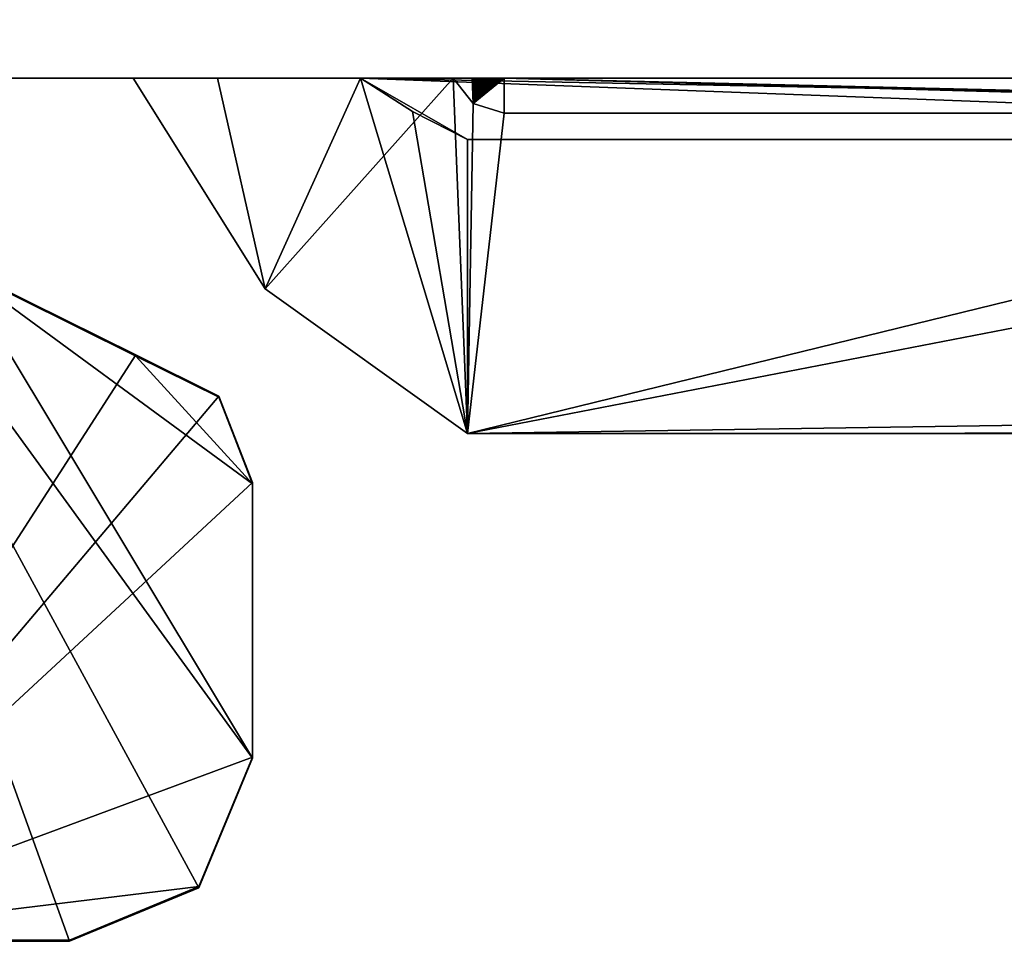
# Model space of a CAD drawing. Header units: millimetres. Extents: x -294 to 294, y -42 to 464.
# Tile 7 of 223: x -270.07 to -264.69, y -17.72 to -12.68. Entities that reach past the tile are written whole.
import ezdxf

# ---------------------------------------------------------------- set-up
doc = ezdxf.new("R2010")
doc.units = ezdxf.units.MM
doc.header["$LTSCALE"] = 65.185185
for name, color, linetype in [('179', 7, 'CONTINUOUS'), ('180', 7, 'CONTINUOUS'), ('207', 7, 'CONTINUOUS'), ('417', 7, 'CONTINUOUS'), ('418', 7, 'CONTINUOUS'), ('419', 7, 'CONTINUOUS'), ('466', 7, 'CONTINUOUS'), ('467', 7, 'CONTINUOUS'), ('468', 7, 'CONTINUOUS'), ('469', 7, 'CONTINUOUS'), ('473', 7, 'CONTINUOUS'), ('474', 7, 'CONTINUOUS'), ('475', 7, 'CONTINUOUS'), ('479', 7, 'CONTINUOUS'), ('480', 7, 'CONTINUOUS'), ('482', 7, 'CONTINUOUS')]:
    doc.layers.add(name, color=color, linetype=linetype)

msp = doc.modelspace()

# ---------------------------------------------------------------- linework, layer by layer
at = {"layer": '179', "color": 250, "linetype": 'Continuous', "true_color": 0x404040}
for points in [[(-252.6, -13), (-275.7, -13), (-273.2677, -13, -18.0506), (-252.6, -13)], [(-275.7, -13, -447), (-252.6, -13, -447), (-267.7043, -13, -443.4218), (-275.7, -13, -447)], [(-272.5, -13, -352.326), (-275.7, -13, -447), (-269.4528, -13, -443.4218), (-272.5, -13, -352.326)], [(-275.7, -13, -447), (-267.7043, -13, -443.4218), (-269.4528, -13, -443.4218), (-275.7, -13, -447)], [(-271.5, -13, -17.3183), (-252.6, -13), (-273.2677, -13, -18.0506), (-271.5, -13, -17.3183)], [(-256, -13, -19.8183), (-256.0002, -13, -19.7968), (-272.5, -13, -19.8183), (-256, -13, -19.8183)], [(-256, -13, -19.8183), (-272.5, -13, -19.8183), (-268.2094, -13, -48.3186), (-256, -13, -19.8183)], [(-256.0002, -13, -19.7968), (-256.0009, -13, -19.7752), (-272.5, -13, -19.8183), (-256.0002, -13, -19.7968)], [(-272.5, -13, -19.8183), (-256.0009, -13, -19.7752), (-272.2071, -13, -19.1112), (-272.5, -13, -19.8183)], [(-272.5, -13, -19.8183), (-272.5, -13, -339.8214), (-268.2094, -13, -48.3186), (-272.5, -13, -19.8183)], [(-272.5, -13, -339.8214), (-272.5, -13, -348.8179), (-268.9907, -13, -235.4964), (-272.5, -13, -339.8214)], [(-268.2094, -13, -48.3186), (-272.5, -13, -339.8214), (-268.9907, -13, -235.4964), (-268.2094, -13, -48.3186)], [(-272.5, -13, -348.8179), (-272.5, -13, -352.326), (-268.9907, -13, -235.4964), (-272.5, -13, -348.8179)], [(-268.9907, -13, -235.4964), (-272.5, -13, -352.326), (-269.4528, -13, -443.4218), (-268.9907, -13, -235.4964)], [(-272.2071, -13, -19.1112), (-256.0009, -13, -19.7752), (-270.8025, -13, -18.8183), (-272.2071, -13, -19.1112)], [(-270.8026, -13, -17.3183), (-252.6, -13), (-271.5, -13, -17.3183), (-270.8026, -13, -17.3183)], [(-270.8025, -13, -18.8183), (-252.6, -13), (-270.8026, -13, -17.3183), (-270.8025, -13, -18.8183)], [(-256.0009, -13, -19.7752), (-252.6, -13), (-270.8025, -13, -18.8183), (-256.0009, -13, -19.7752)], [(-258.7406, -13, -48.3186), (-256, -13, -19.8183), (-268.2094, -13, -48.3186), (-258.7406, -13, -48.3186)], [(-267.7043, -13, -443.4218), (-252.6, -13, -447), (-257.5463, -13, -413.4216), (-267.7043, -13, -443.4218)], [(-267.6969, -13, -439.1861), (-267.7043, -13, -443.4218), (-257.5463, -13, -413.4216), (-267.6969, -13, -439.1861)], [(-267.689, -13, -435.3366), (-267.6969, -13, -439.1861), (-257.5463, -13, -413.4216), (-267.689, -13, -435.3366)], [(-267.6808, -13, -431.837), (-267.689, -13, -435.3366), (-257.5463, -13, -413.4216), (-267.6808, -13, -431.837)], [(-267.6725, -13, -428.6545), (-267.6808, -13, -431.837), (-257.5463, -13, -413.4216), (-267.6725, -13, -428.6545)], [(-267.664, -13, -425.7616), (-267.6725, -13, -428.6545), (-257.5463, -13, -413.4216), (-267.664, -13, -425.7616)], [(-267.6555, -13, -423.1314), (-267.664, -13, -425.7616), (-257.5463, -13, -413.4216), (-267.6555, -13, -423.1314)], [(-267.647, -13, -420.7376), (-267.6555, -13, -423.1314), (-257.5463, -13, -413.4216), (-267.647, -13, -420.7376)], [(-267.6386, -13, -418.5592), (-267.647, -13, -420.7376), (-257.5463, -13, -413.4216), (-267.6386, -13, -418.5592)], [(-267.6304, -13, -416.5762), (-267.6386, -13, -418.5592), (-257.5463, -13, -413.4216), (-267.6304, -13, -416.5762)], [(-267.6223, -13, -414.771), (-267.6304, -13, -416.5762), (-257.5463, -13, -413.4216), (-267.6223, -13, -414.771)], [(-267.6144, -13, -413.1284), (-267.6223, -13, -414.771), (-259.3342, -13, -413.4216), (-267.6144, -13, -413.1284)], [(-259.3342, -13, -413.4216), (-267.6223, -13, -414.771), (-257.5463, -13, -413.4216), (-259.3342, -13, -413.4216)], [(-267.6067, -13, -411.6342), (-267.6144, -13, -413.1284), (-259.3467, -13, -411.0225), (-267.6067, -13, -411.6342)], [(-259.3467, -13, -411.0225), (-267.6144, -13, -413.1284), (-259.3342, -13, -413.4216), (-259.3467, -13, -411.0225)], [(-267.5991, -13, -410.2732), (-267.6067, -13, -411.6342), (-259.3467, -13, -411.0225), (-267.5991, -13, -410.2732)], [(-267.5919, -13, -409.0335), (-267.5991, -13, -410.2732), (-259.3586, -13, -408.9615), (-267.5919, -13, -409.0335)], [(-259.3586, -13, -408.9615), (-267.5991, -13, -410.2732), (-259.3467, -13, -411.0225), (-259.3586, -13, -408.9615)], [(-267.5848, -13, -407.9042), (-267.5919, -13, -409.0335), (-259.3586, -13, -408.9615), (-267.5848, -13, -407.9042)], [(-267.578, -13, -406.8757), (-267.5848, -13, -407.9042), (-259.3699, -13, -407.1904), (-267.578, -13, -406.8757)], [(-259.3699, -13, -407.1904), (-267.5848, -13, -407.9042), (-259.3586, -13, -408.9615), (-259.3699, -13, -407.1904)], [(-267.5713, -13, -405.9396), (-267.578, -13, -406.8757), (-259.3807, -13, -405.6675), (-267.5713, -13, -405.9396)], [(-259.3807, -13, -405.6675), (-267.578, -13, -406.8757), (-259.3699, -13, -407.1904), (-259.3807, -13, -405.6675)], [(-267.565, -13, -405.0877), (-267.5713, -13, -405.9396), (-259.3807, -13, -405.6675), (-267.565, -13, -405.0877)], [(-267.5588, -13, -404.3113), (-267.565, -13, -405.0877), (-259.3908, -13, -404.3585), (-267.5588, -13, -404.3113)], [(-259.3908, -13, -404.3585), (-267.565, -13, -405.0877), (-259.3807, -13, -405.6675), (-259.3908, -13, -404.3585)], [(-267.5529, -13, -403.6036), (-267.5588, -13, -404.3113), (-259.4003, -13, -403.2333), (-267.5529, -13, -403.6036)], [(-259.4003, -13, -403.2333), (-267.5588, -13, -404.3113), (-259.3908, -13, -404.3585), (-259.4003, -13, -403.2333)], [(-267.5472, -13, -402.9587), (-267.5529, -13, -403.6036), (-259.4003, -13, -403.2333), (-267.5472, -13, -402.9587)], [(-267.5417, -13, -402.3709), (-267.5472, -13, -402.9587), (-259.4093, -13, -402.2661), (-267.5417, -13, -402.3709)], [(-259.4093, -13, -402.2661), (-267.5472, -13, -402.9587), (-259.4003, -13, -403.2333), (-259.4093, -13, -402.2661)], [(-267.5364, -13, -401.8352), (-267.5417, -13, -402.3709), (-259.4093, -13, -402.2661), (-267.5364, -13, -401.8352)], [(-267.5313, -13, -401.3469), (-267.5364, -13, -401.8352), (-259.4178, -13, -401.4345), (-267.5313, -13, -401.3469)], [(-259.4178, -13, -401.4345), (-267.5364, -13, -401.8352), (-259.4093, -13, -402.2661), (-259.4178, -13, -401.4345)], [(-267.5264, -13, -400.9018), (-267.5313, -13, -401.3469), (-259.4257, -13, -400.7193), (-267.5264, -13, -400.9018)], [(-259.4257, -13, -400.7193), (-267.5313, -13, -401.3469), (-259.4178, -13, -401.4345), (-259.4257, -13, -400.7193)], [(-267.5217, -13, -400.4962), (-267.5264, -13, -400.9018), (-259.4257, -13, -400.7193), (-267.5217, -13, -400.4962)], [(-267.5171, -13, -400.1265), (-267.5217, -13, -400.4962), (-259.4331, -13, -400.1041), (-267.5171, -13, -400.1265)], [(-259.4331, -13, -400.1041), (-267.5217, -13, -400.4962), (-259.4257, -13, -400.7193), (-259.4331, -13, -400.1041)], [(-267.5128, -13, -399.7895), (-267.5171, -13, -400.1265), (-259.4331, -13, -400.1041), (-267.5128, -13, -399.7895)], [(-267.5086, -13, -399.4824), (-267.5128, -13, -399.7895), (-259.4401, -13, -399.575), (-267.5086, -13, -399.4824)], [(-259.4401, -13, -399.575), (-267.5128, -13, -399.7895), (-259.4331, -13, -400.1041), (-259.4401, -13, -399.575)], [(-267.5046, -13, -399.2031), (-267.5086, -13, -399.4824), (-259.4466, -13, -399.1198), (-267.5046, -13, -399.2031)], [(-259.4466, -13, -399.1198), (-267.5086, -13, -399.4824), (-259.4401, -13, -399.575), (-259.4466, -13, -399.1198)], [(-267.5007, -13, -398.9487), (-267.5046, -13, -399.2031), (-259.4466, -13, -399.1198), (-267.5007, -13, -398.9487)], [(-267.497, -13, -398.7165), (-267.5007, -13, -398.9487), (-259.4528, -13, -398.7283), (-267.497, -13, -398.7165)], [(-259.4528, -13, -398.7283), (-267.5007, -13, -398.9487), (-259.4466, -13, -399.1198), (-259.4528, -13, -398.7283)], [(-267.4935, -13, -398.5048), (-267.497, -13, -398.7165), (-259.4585, -13, -398.3916), (-267.4935, -13, -398.5048)], [(-259.4585, -13, -398.3916), (-267.497, -13, -398.7165), (-259.4528, -13, -398.7283), (-259.4585, -13, -398.3916)], [(-267.49, -13, -398.3119), (-267.4935, -13, -398.5048), (-259.4585, -13, -398.3916), (-267.49, -13, -398.3119)], [(-267.4867, -13, -398.136), (-267.49, -13, -398.3119), (-259.4639, -13, -398.1021), (-267.4867, -13, -398.136)], [(-259.4639, -13, -398.1021), (-267.49, -13, -398.3119), (-259.4585, -13, -398.3916), (-259.4639, -13, -398.1021)], [(-267.4835, -13, -397.9757), (-267.4867, -13, -398.136), (-259.4639, -13, -398.1021), (-267.4835, -13, -397.9757)], [(-267.4805, -13, -397.8296), (-267.4835, -13, -397.9757), (-259.469, -13, -397.8532), (-267.4805, -13, -397.8296)], [(-259.469, -13, -397.8532), (-267.4835, -13, -397.9757), (-259.4639, -13, -398.1021), (-259.469, -13, -397.8532)], [(-267.4775, -13, -397.6965), (-267.4805, -13, -397.8296), (-259.4738, -13, -397.6393), (-267.4775, -13, -397.6965)], [(-259.4738, -13, -397.6393), (-267.4805, -13, -397.8296), (-259.469, -13, -397.8532), (-259.4738, -13, -397.6393)], [(-267.4746, -13, -397.5751), (-267.4775, -13, -397.6965), (-259.4738, -13, -397.6393), (-267.4746, -13, -397.5751)], [(-267.4719, -13, -397.4646), (-267.4746, -13, -397.5751), (-259.4783, -13, -397.4555), (-267.4719, -13, -397.4646)], [(-259.4783, -13, -397.4555), (-267.4746, -13, -397.5751), (-259.4738, -13, -397.6393), (-259.4783, -13, -397.4555)], [(-267.4692, -13, -397.3639), (-267.4719, -13, -397.4646), (-259.4783, -13, -397.4555), (-267.4692, -13, -397.3639)], [(-267.4667, -13, -397.2722), (-267.4692, -13, -397.3639), (-259.4826, -13, -397.2976), (-267.4667, -13, -397.2722)], [(-259.4826, -13, -397.2976), (-267.4692, -13, -397.3639), (-259.4783, -13, -397.4555), (-259.4826, -13, -397.2976)], [(-267.4642, -13, -397.1887), (-267.4667, -13, -397.2722), (-259.4867, -13, -397.162), (-267.4642, -13, -397.1887)], [(-259.4867, -13, -397.162), (-267.4667, -13, -397.2722), (-259.4826, -13, -397.2976), (-259.4867, -13, -397.162)], [(-267.4617, -13, -397.1127), (-267.4642, -13, -397.1887), (-259.4867, -13, -397.162), (-267.4617, -13, -397.1127)], [(-267.4594, -13, -397.0435), (-267.4617, -13, -397.1127), (-259.4905, -13, -397.0456), (-267.4594, -13, -397.0435)], [(-259.4905, -13, -397.0456), (-267.4617, -13, -397.1127), (-259.4867, -13, -397.162), (-259.4905, -13, -397.0456)], [(-267.4571, -13, -396.9806), (-267.4594, -13, -397.0435), (-259.4942, -13, -396.9458), (-267.4571, -13, -396.9806)], [(-259.4942, -13, -396.9458), (-267.4594, -13, -397.0435), (-259.4905, -13, -397.0456), (-259.4942, -13, -396.9458)], [(-267.4549, -13, -396.9233), (-267.4571, -13, -396.9806), (-259.4942, -13, -396.9458), (-267.4549, -13, -396.9233)], [(-267.4527, -13, -396.8712), (-267.4549, -13, -396.9233), (-259.4978, -13, -396.8602), (-267.4527, -13, -396.8712)], [(-259.4978, -13, -396.8602), (-267.4549, -13, -396.9233), (-259.4942, -13, -396.9458), (-259.4978, -13, -396.8602)], [(-267.4505, -13, -396.8239), (-267.4527, -13, -396.8712), (-259.4978, -13, -396.8602), (-267.4505, -13, -396.8239)], [(-267.4484, -13, -396.7809), (-267.4505, -13, -396.8239), (-259.5013, -13, -396.787), (-267.4484, -13, -396.7809)], [(-259.5013, -13, -396.787), (-267.4505, -13, -396.8239), (-259.4978, -13, -396.8602), (-259.5013, -13, -396.787)], [(-267.4462, -13, -396.7418), (-267.4484, -13, -396.7809), (-259.5048, -13, -396.7244), (-267.4462, -13, -396.7418)], [(-259.5048, -13, -396.7244), (-267.4484, -13, -396.7809), (-259.5013, -13, -396.787), (-259.5048, -13, -396.7244)], [(-267.4441, -13, -396.7064), (-267.4462, -13, -396.7418), (-259.5048, -13, -396.7244), (-267.4441, -13, -396.7064)], [(-267.4419, -13, -396.6743), (-267.4441, -13, -396.7064), (-259.5083, -13, -396.671), (-267.4419, -13, -396.6743)], [(-259.5083, -13, -396.671), (-267.4441, -13, -396.7064), (-259.5048, -13, -396.7244), (-259.5083, -13, -396.671)], [(-267.4397, -13, -396.6453), (-267.4419, -13, -396.6743), (-259.5083, -13, -396.671), (-267.4397, -13, -396.6453)], [(-267.4373, -13, -396.6192), (-267.4397, -13, -396.6453), (-259.512, -13, -396.6257), (-267.4373, -13, -396.6192)], [(-259.512, -13, -396.6257), (-267.4397, -13, -396.6453), (-259.5083, -13, -396.671), (-259.512, -13, -396.6257)], [(-267.4347, -13, -396.5956), (-267.4373, -13, -396.6192), (-259.5163, -13, -396.5875), (-267.4347, -13, -396.5956)], [(-259.5163, -13, -396.5875), (-267.4373, -13, -396.6192), (-259.512, -13, -396.6257), (-259.5163, -13, -396.5875)], [(-267.4317, -13, -396.5746), (-267.4347, -13, -396.5956), (-259.5163, -13, -396.5875), (-267.4317, -13, -396.5746)], [(-267.425, -13, -396.5568), (-267.4317, -13, -396.5746), (-259.525, -13, -396.5568), (-267.425, -13, -396.5568)], [(-259.525, -13, -396.5568), (-267.4317, -13, -396.5746), (-259.5163, -13, -396.5875), (-259.525, -13, -396.5568)]]:
    msp.add_3dface(points, dxfattribs=at)
at = {"layer": '180', "color": 250, "linetype": 'Continuous', "true_color": 0x404040}
for points in [[(-275.7, 27.2), (-275.7, -13), (-260, 7), (-275.7, 27.2)], [(-260, 7), (-275.7, -13), (-259.5009, 6.5), (-260, 7)], [(-275.7, -13), (-252.6, 5.8188), (-259.5009, 6.5), (-275.7, -13)], [(-252.6, 5.8188), (-275.7, -13), (-252.6, 1.5385), (-252.6, 5.8188)], [(-252.6, 1.5385), (-275.7, -13), (-252.5818, 1.405), (-252.6, 1.5385)], [(-252.5818, 1.405), (-275.7, -13), (-252.5287, 1.2812), (-252.5818, 1.405)], [(-252.5287, 1.2812), (-275.7, -13), (-252.1568, 0.6613), (-252.5287, 1.2812)], [(-252.1568, 0.6613), (-275.7, -13), (-252.0399, 0.3889), (-252.1568, 0.6613)], [(-252.0399, 0.3889), (-275.7, -13), (-252, 0.0953), (-252.0399, 0.3889)], [(-275.7, -13), (-252.6, -13), (-252, 0.0953), (-275.7, -13)]]:
    msp.add_3dface(points, dxfattribs=at)
at = {"layer": '207', "color": 250, "linetype": 'Continuous', "true_color": 0x404040}
for points in [[(-252.6, -13, -447), (-275.7, -13, -447), (-273.75, 3.6952, -447), (-252.6, -13, -447)], [(-252, 0.0953, -447), (-252.6, -13, -447), (-273.75, 3.6952, -447), (-252, 0.0953, -447)]]:
    msp.add_3dface(points, dxfattribs=at)
at = {"layer": '417', "color": 250, "linetype": 'Continuous', "true_color": 0x404040}
for points in [[(-270.4099, -14.0302, -17.3141), (-271.5, -17.7094, -17.2992), (-269.4372, -14.5122, -17.3122), (-270.4099, -14.0302, -17.3141)], [(-269.4372, -14.5122, -17.3122), (-271.5, -17.7094, -17.2992), (-268.9833, -14.7371, -17.3113), (-269.4372, -14.5122, -17.3122)], [(-268.9833, -14.7371, -17.3113), (-271.5, -17.7094, -17.2992), (-268.8, -15.2094, -17.3093), (-268.9833, -14.7371, -17.3113)], [(-268.8, -15.2094, -17.3093), (-271.5, -17.7094, -17.2992), (-268.8, -16.7094, -17.3032), (-268.8, -15.2094, -17.3093)], [(-268.8, -16.7094, -17.3032), (-271.5, -17.7094, -17.2992), (-269.0929, -17.4164, -17.3004), (-268.8, -16.7094, -17.3032)], [(-269.0929, -17.4164, -17.3004), (-271.5, -17.7094, -17.2992), (-269.8, -17.7094, -17.2992), (-269.0929, -17.4164, -17.3004)]]:
    msp.add_3dface(points, dxfattribs=at)
at = {"layer": '418', "color": 250, "linetype": 'Continuous', "true_color": 0x404040}
for points in [[(-270.4099, -14.0302, -17.3141), (-269.4372, -14.5122, -17.3122), (-270.4099, -14.0363, -18.8141), (-270.4099, -14.0302, -17.3141)], [(-270.4099, -14.0363, -18.8141), (-269.4372, -14.5122, -17.3122), (-269.4372, -14.5183, -18.8122), (-270.4099, -14.0363, -18.8141)]]:
    msp.add_3dface(points, dxfattribs=at)
at = {"layer": '419', "color": 250, "linetype": 'Continuous', "true_color": 0x404040}
for points in [[(-271.5, -13, -18.8183), (-270.4099, -14.0363, -18.8141), (-268.8, -16.7155, -18.8032), (-271.5, -13, -18.8183)], [(-271.5, -17.7154, -18.7992), (-271.5, -13, -18.8183), (-269.8, -17.7154, -18.7992), (-271.5, -17.7154, -18.7992)], [(-269.8, -17.7154, -18.7992), (-271.5, -13, -18.8183), (-269.0929, -17.4225, -18.8004), (-269.8, -17.7154, -18.7992)], [(-269.0929, -17.4225, -18.8004), (-271.5, -13, -18.8183), (-268.8, -16.7155, -18.8032), (-269.0929, -17.4225, -18.8004)], [(-270.4099, -14.0363, -18.8141), (-269.4372, -14.5183, -18.8122), (-268.8, -15.2155, -18.8093), (-270.4099, -14.0363, -18.8141)], [(-268.8, -16.7155, -18.8032), (-270.4099, -14.0363, -18.8141), (-268.8, -15.2155, -18.8093), (-268.8, -16.7155, -18.8032)], [(-268.8, -15.2155, -18.8093), (-269.4372, -14.5183, -18.8122), (-268.9833, -14.7432, -18.8112), (-268.8, -15.2155, -18.8093)]]:
    msp.add_3dface(points, dxfattribs=at)
at = {"layer": '466', "color": 250, "linetype": 'Continuous', "true_color": 0x404040}
for points in [[(-269.8, -17.7094, -17.2992), (-271.5, -17.7094, -17.2992), (-269.8, -17.7154, -18.7992), (-269.8, -17.7094, -17.2992)], [(-271.5, -17.7094, -17.2992), (-271.5, -17.7154, -18.7992), (-269.8, -17.7154, -18.7992), (-271.5, -17.7094, -17.2992)]]:
    msp.add_3dface(points, dxfattribs=at)
at = {"layer": '467', "color": 250, "linetype": 'Continuous', "true_color": 0x404040}
for points in [[(-268.8, -16.7094, -17.3032), (-269.0929, -17.4164, -17.3004), (-268.8, -16.7155, -18.8032), (-268.8, -16.7094, -17.3032)], [(-269.0929, -17.4164, -17.3004), (-269.0929, -17.4225, -18.8004), (-268.8, -16.7155, -18.8032), (-269.0929, -17.4164, -17.3004)], [(-269.0929, -17.4164, -17.3004), (-269.8, -17.7094, -17.2992), (-269.0929, -17.4225, -18.8004), (-269.0929, -17.4164, -17.3004)], [(-269.8, -17.7094, -17.2992), (-269.8, -17.7154, -18.7992), (-269.0929, -17.4225, -18.8004), (-269.8, -17.7094, -17.2992)]]:
    msp.add_3dface(points, dxfattribs=at)
at = {"layer": '468', "color": 250, "linetype": 'Continuous', "true_color": 0x404040}
for points in [[(-268.8, -15.2094, -17.3093), (-268.8, -16.7094, -17.3032), (-268.8, -15.2155, -18.8093), (-268.8, -15.2094, -17.3093)], [(-268.8, -16.7094, -17.3032), (-268.8, -16.7155, -18.8032), (-268.8, -15.2155, -18.8093), (-268.8, -16.7094, -17.3032)]]:
    msp.add_3dface(points, dxfattribs=at)
at = {"layer": '469', "color": 250, "linetype": 'Continuous', "true_color": 0x404040}
for points in [[(-269.4372, -14.5122, -17.3122), (-268.9833, -14.7371, -17.3113), (-269.4372, -14.5183, -18.8122), (-269.4372, -14.5122, -17.3122)], [(-269.4372, -14.5183, -18.8122), (-268.9833, -14.7371, -17.3113), (-268.9833, -14.7432, -18.8112), (-269.4372, -14.5183, -18.8122)], [(-268.9833, -14.7371, -17.3113), (-268.8, -15.2094, -17.3093), (-268.9833, -14.7432, -18.8112), (-268.9833, -14.7371, -17.3113)], [(-268.8, -15.2094, -17.3093), (-268.8, -15.2155, -18.8093), (-268.9833, -14.7432, -18.8112), (-268.8, -15.2094, -17.3093)]]:
    msp.add_3dface(points, dxfattribs=at)
at = {"layer": '473', "color": 250, "linetype": 'Continuous', "true_color": 0x404040}
for points in [[(-269.4528, -13, -443.4218), (-267.7043, -13, -443.4218), (-268.7309, -14.151, -443.4172), (-269.4528, -13, -443.4218)], [(-268.7309, -14.151, -443.4172), (-267.7043, -13, -443.4218), (-267.625, -14.9404, -443.4139), (-268.7309, -14.151, -443.4172)], [(-267.625, -14.9404, -443.4139), (-267.7043, -13, -443.4218), (-267.594, -13.1382, -443.4213), (-267.625, -14.9404, -443.4139)], [(-267.425, -13.1904, -443.4211), (-267.625, -14.9404, -443.4139), (-267.594, -13.1382, -443.4213), (-267.425, -13.1904, -443.4211)], [(-260.475, -14.9404, -443.4139), (-267.625, -14.9404, -443.4139), (-260.475, -13.1904, -443.4211), (-260.475, -14.9404, -443.4139)], [(-260.475, -13.1904, -443.4211), (-267.625, -14.9404, -443.4139), (-267.425, -13.1904, -443.4211), (-260.475, -13.1904, -443.4211)]]:
    msp.add_3dface(points, dxfattribs=at)
at = {"layer": '474', "color": 250, "linetype": 'Continuous', "true_color": 0x404040}
for points in [[(-268.9907, -13, -235.4964), (-269.4528, -13, -443.4218), (-268.7309, -14.151, -443.4172), (-268.9907, -13, -235.4964)], [(-268.2094, -13, -48.3186), (-268.9907, -13, -235.4964), (-268.7309, -14.151, -443.4172), (-268.2094, -13, -48.3186)], [(-268.2094, -13, -48.3186), (-268.7309, -14.151, -443.4172), (-267.625, -14.9404, -443.4139), (-268.2094, -13, -48.3186)], [(-268.2094, -13, -48.3186), (-267.625, -14.9404, -443.4139), (-267.9253, -13.1818, -48.3178), (-268.2094, -13, -48.3186)], [(-267.9253, -13.1818, -48.3178), (-267.625, -14.9404, -443.4139), (-267.625, -13.3353, -48.3172), (-267.9253, -13.1818, -48.3178)]]:
    msp.add_3dface(points, dxfattribs=at)
at = {"layer": '475', "color": 250, "linetype": 'Continuous', "true_color": 0x404040}
for points in [[(-258.7406, -13, -48.3186), (-268.2094, -13, -48.3186), (-259.0247, -13.1818, -48.3178), (-258.7406, -13, -48.3186)], [(-268.2094, -13, -48.3186), (-267.9253, -13.1818, -48.3178), (-267.625, -13.3353, -48.3172), (-268.2094, -13, -48.3186)], [(-268.2094, -13, -48.3186), (-267.625, -13.3353, -48.3172), (-259.325, -13.3353, -48.3172), (-268.2094, -13, -48.3186)], [(-259.0247, -13.1818, -48.3178), (-268.2094, -13, -48.3186), (-259.325, -13.3353, -48.3172), (-259.0247, -13.1818, -48.3178)]]:
    msp.add_3dface(points, dxfattribs=at)
at = {"layer": '479', "color": 250, "linetype": 'Continuous', "true_color": 0x404040}
for points in [[(-267.425, -13, -396.5568), (-259.525, -13, -396.5568), (-259.525, -13.1876, -442.7333), (-267.425, -13, -396.5568)], [(-267.425, -13, -396.5568), (-260.475, -13.1904, -443.4211), (-267.425, -13.1904, -443.4211), (-267.425, -13, -396.5568)], [(-260.475, -13.1904, -443.4211), (-267.425, -13, -396.5568), (-259.8886, -13.1896, -443.2311), (-260.475, -13.1904, -443.4211)], [(-267.425, -13, -396.5568), (-259.525, -13.1876, -442.7333), (-259.8886, -13.1896, -443.2311), (-267.425, -13, -396.5568)]]:
    msp.add_3dface(points, dxfattribs=at)
at = {"layer": '480', "color": 250, "linetype": 'Continuous', "true_color": 0x404040}
for points in [[(-267.7043, -13, -443.4218), (-267.6969, -13, -439.1861), (-267.689, -13, -435.3366), (-267.7043, -13, -443.4218)], [(-267.7043, -13, -443.4218), (-267.689, -13, -435.3366), (-267.6808, -13, -431.837), (-267.7043, -13, -443.4218)], [(-267.7043, -13, -443.4218), (-267.6808, -13, -431.837), (-267.6725, -13, -428.6545), (-267.7043, -13, -443.4218)], [(-267.7043, -13, -443.4218), (-267.6725, -13, -428.6545), (-267.664, -13, -425.7616), (-267.7043, -13, -443.4218)], [(-267.7043, -13, -443.4218), (-267.664, -13, -425.7616), (-267.6555, -13, -423.1314), (-267.7043, -13, -443.4218)], [(-267.7043, -13, -443.4218), (-267.6555, -13, -423.1314), (-267.647, -13, -420.7376), (-267.7043, -13, -443.4218)], [(-267.7043, -13, -443.4218), (-267.647, -13, -420.7376), (-267.6386, -13, -418.5592), (-267.7043, -13, -443.4218)], [(-267.7043, -13, -443.4218), (-267.6386, -13, -418.5592), (-267.6304, -13, -416.5762), (-267.7043, -13, -443.4218)], [(-267.7043, -13, -443.4218), (-267.6304, -13, -416.5762), (-267.6223, -13, -414.771), (-267.7043, -13, -443.4218)], [(-267.7043, -13, -443.4218), (-267.6223, -13, -414.771), (-267.6144, -13, -413.1284), (-267.7043, -13, -443.4218)], [(-267.7043, -13, -443.4218), (-267.6144, -13, -413.1284), (-267.6067, -13, -411.6342), (-267.7043, -13, -443.4218)], [(-267.7043, -13, -443.4218), (-267.6067, -13, -411.6342), (-267.5991, -13, -410.2732), (-267.7043, -13, -443.4218)], [(-267.7043, -13, -443.4218), (-267.5991, -13, -410.2732), (-267.594, -13.1382, -443.4213), (-267.7043, -13, -443.4218)], [(-267.5991, -13, -410.2732), (-267.5919, -13, -409.0335), (-267.594, -13.1382, -443.4213), (-267.5991, -13, -410.2732)], [(-267.5919, -13, -409.0335), (-267.5848, -13, -407.9042), (-267.594, -13.1382, -443.4213), (-267.5919, -13, -409.0335)], [(-267.5848, -13, -407.9042), (-267.578, -13, -406.8757), (-267.594, -13.1382, -443.4213), (-267.5848, -13, -407.9042)], [(-267.578, -13, -406.8757), (-267.5713, -13, -405.9396), (-267.594, -13.1382, -443.4213), (-267.578, -13, -406.8757)], [(-267.5713, -13, -405.9396), (-267.565, -13, -405.0877), (-267.594, -13.1382, -443.4213), (-267.5713, -13, -405.9396)], [(-267.565, -13, -405.0877), (-267.5588, -13, -404.3113), (-267.594, -13.1382, -443.4213), (-267.565, -13, -405.0877)], [(-267.5588, -13, -404.3113), (-267.5529, -13, -403.6036), (-267.594, -13.1382, -443.4213), (-267.5588, -13, -404.3113)], [(-267.5529, -13, -403.6036), (-267.5472, -13, -402.9587), (-267.594, -13.1382, -443.4213), (-267.5529, -13, -403.6036)], [(-267.5472, -13, -402.9587), (-267.5417, -13, -402.3709), (-267.594, -13.1382, -443.4213), (-267.5472, -13, -402.9587)], [(-267.5417, -13, -402.3709), (-267.5364, -13, -401.8352), (-267.594, -13.1382, -443.4213), (-267.5417, -13, -402.3709)], [(-267.5364, -13, -401.8352), (-267.5313, -13, -401.3469), (-267.594, -13.1382, -443.4213), (-267.5364, -13, -401.8352)], [(-267.5313, -13, -401.3469), (-267.5264, -13, -400.9018), (-267.594, -13.1382, -443.4213), (-267.5313, -13, -401.3469)], [(-267.5264, -13, -400.9018), (-267.5217, -13, -400.4962), (-267.594, -13.1382, -443.4213), (-267.5264, -13, -400.9018)], [(-267.5217, -13, -400.4962), (-267.5171, -13, -400.1265), (-267.594, -13.1382, -443.4213), (-267.5217, -13, -400.4962)], [(-267.5171, -13, -400.1265), (-267.5128, -13, -399.7895), (-267.594, -13.1382, -443.4213), (-267.5171, -13, -400.1265)], [(-267.5128, -13, -399.7895), (-267.5086, -13, -399.4824), (-267.594, -13.1382, -443.4213), (-267.5128, -13, -399.7895)], [(-267.5086, -13, -399.4824), (-267.5046, -13, -399.2031), (-267.594, -13.1382, -443.4213), (-267.5086, -13, -399.4824)], [(-267.5046, -13, -399.2031), (-267.5007, -13, -398.9487), (-267.594, -13.1382, -443.4213), (-267.5046, -13, -399.2031)], [(-267.5007, -13, -398.9487), (-267.497, -13, -398.7165), (-267.594, -13.1382, -443.4213), (-267.5007, -13, -398.9487)], [(-267.497, -13, -398.7165), (-267.4935, -13, -398.5048), (-267.594, -13.1382, -443.4213), (-267.497, -13, -398.7165)], [(-267.4935, -13, -398.5048), (-267.49, -13, -398.3119), (-267.594, -13.1382, -443.4213), (-267.4935, -13, -398.5048)], [(-267.49, -13, -398.3119), (-267.4867, -13, -398.136), (-267.594, -13.1382, -443.4213), (-267.49, -13, -398.3119)], [(-267.4867, -13, -398.136), (-267.4835, -13, -397.9757), (-267.594, -13.1382, -443.4213), (-267.4867, -13, -398.136)], [(-267.4835, -13, -397.9757), (-267.4805, -13, -397.8296), (-267.594, -13.1382, -443.4213), (-267.4835, -13, -397.9757)], [(-267.4805, -13, -397.8296), (-267.4775, -13, -397.6965), (-267.594, -13.1382, -443.4213), (-267.4805, -13, -397.8296)], [(-267.4775, -13, -397.6965), (-267.4746, -13, -397.5751), (-267.594, -13.1382, -443.4213), (-267.4775, -13, -397.6965)], [(-267.4746, -13, -397.5751), (-267.4719, -13, -397.4646), (-267.594, -13.1382, -443.4213), (-267.4746, -13, -397.5751)], [(-267.4719, -13, -397.4646), (-267.4692, -13, -397.3639), (-267.594, -13.1382, -443.4213), (-267.4719, -13, -397.4646)], [(-267.4692, -13, -397.3639), (-267.4667, -13, -397.2722), (-267.594, -13.1382, -443.4213), (-267.4692, -13, -397.3639)], [(-267.4667, -13, -397.2722), (-267.4642, -13, -397.1887), (-267.594, -13.1382, -443.4213), (-267.4667, -13, -397.2722)], [(-267.4642, -13, -397.1887), (-267.4617, -13, -397.1127), (-267.594, -13.1382, -443.4213), (-267.4642, -13, -397.1887)], [(-267.4617, -13, -397.1127), (-267.4594, -13, -397.0435), (-267.594, -13.1382, -443.4213), (-267.4617, -13, -397.1127)], [(-267.4594, -13, -397.0435), (-267.4571, -13, -396.9806), (-267.594, -13.1382, -443.4213), (-267.4594, -13, -397.0435)], [(-267.4571, -13, -396.9806), (-267.4549, -13, -396.9233), (-267.594, -13.1382, -443.4213), (-267.4571, -13, -396.9806)], [(-267.4549, -13, -396.9233), (-267.4527, -13, -396.8712), (-267.594, -13.1382, -443.4213), (-267.4549, -13, -396.9233)], [(-267.4527, -13, -396.8712), (-267.4505, -13, -396.8239), (-267.594, -13.1382, -443.4213), (-267.4527, -13, -396.8712)], [(-267.4505, -13, -396.8239), (-267.4484, -13, -396.7809), (-267.594, -13.1382, -443.4213), (-267.4505, -13, -396.8239)], [(-267.4484, -13, -396.7809), (-267.4462, -13, -396.7418), (-267.594, -13.1382, -443.4213), (-267.4484, -13, -396.7809)], [(-267.4462, -13, -396.7418), (-267.4441, -13, -396.7064), (-267.594, -13.1382, -443.4213), (-267.4462, -13, -396.7418)], [(-267.4441, -13, -396.7064), (-267.4419, -13, -396.6743), (-267.594, -13.1382, -443.4213), (-267.4441, -13, -396.7064)], [(-267.4419, -13, -396.6743), (-267.4397, -13, -396.6453), (-267.594, -13.1382, -443.4213), (-267.4419, -13, -396.6743)], [(-267.4397, -13, -396.6453), (-267.4373, -13, -396.6192), (-267.594, -13.1382, -443.4213), (-267.4397, -13, -396.6453)], [(-267.4373, -13, -396.6192), (-267.4347, -13, -396.5956), (-267.594, -13.1382, -443.4213), (-267.4373, -13, -396.6192)], [(-267.4347, -13, -396.5956), (-267.4317, -13, -396.5746), (-267.594, -13.1382, -443.4213), (-267.4347, -13, -396.5956)], [(-267.4317, -13, -396.5746), (-267.425, -13, -396.5568), (-267.594, -13.1382, -443.4213), (-267.4317, -13, -396.5746)], [(-267.425, -13, -396.5568), (-267.425, -13.1904, -443.4211), (-267.594, -13.1382, -443.4213), (-267.425, -13, -396.5568)]]:
    msp.add_3dface(points, dxfattribs=at)
at = {"layer": '482', "color": 250, "linetype": 'Continuous', "true_color": 0x404040}
for points in [[(-267.625, -13.3353, -48.3172), (-267.625, -14.9404, -443.4139), (-259.325, -13.3353, -48.3172), (-267.625, -13.3353, -48.3172)], [(-259.325, -13.3353, -48.3172), (-267.625, -14.9404, -443.4139), (-259.475, -14.8185, -413.4142), (-259.325, -13.3353, -48.3172)], [(-259.475, -14.8185, -413.4142), (-267.625, -14.9404, -443.4139), (-259.475, -14.9363, -442.414), (-259.475, -14.8185, -413.4142)], [(-259.475, -14.9363, -442.414), (-267.625, -14.9404, -443.4139), (-259.7679, -14.9392, -443.121), (-259.475, -14.9363, -442.414)], [(-267.625, -14.9404, -443.4139), (-260.475, -14.9404, -443.4139), (-259.7679, -14.9392, -443.121), (-267.625, -14.9404, -443.4139)]]:
    msp.add_3dface(points, dxfattribs=at)

doc.saveas('drawing.dxf')
